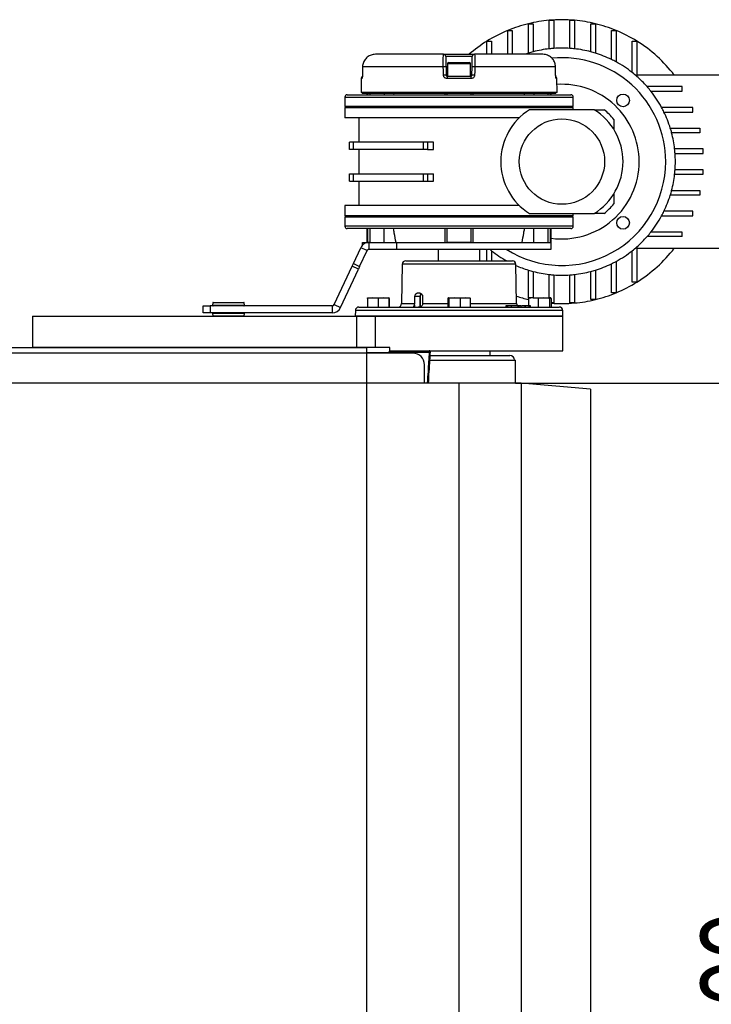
# Model space of a CAD drawing. Header units: millimetres. Extents: x 0 to 420, y 0 to 297.
# Tile 13 of 44: x 196 to 220, y 101 to 136. Entities that reach past the tile are written whole.
import ezdxf

# ---------------------------------------------------------------- set-up
doc = ezdxf.new("R2010")
doc.units = ezdxf.units.MM
doc.layers.add('QUOTE', color=174, linetype='Continuous')
doc.styles.add('SLDTEXTSTYLE3', font='TXT', dxfattribs={"width": 0.75})
doc.dimstyles.new('SLDDIMSTYLE0', dxfattribs={"dimtxt": 3, "dimasz": 3, "dimexe": 0, "dimexo": 0.0625, "dimgap": 0.75, "dimtad": 1, "dimlfac": 12.24566, "dimrnd": 1e-09, "dimzin": 12, "dimdsep": 46, "dimtxsty": 'SLDTEXTSTYLE3', "dimsah": 1, "dimcen": 0.09, "dimadec": 0, "dimazin": 3, "dimtfac": 1, "dimtdec": 3, "dimtofl": 0, "dimtmove": 0, "dimatfit": 3, "dimfxl": 0, "dimfrac": 2, "dimtolj": 1, "dimtzin": 12, "dimarcsym": 0})

# ---------------------------------------------------------------- blocks, each defined once
blk = doc.blocks.new('_D_3')
at = {"layer": 'QUOTE'}
for p, q in [((213.552, 122.986), (225.975, 122.986)), ((223.975, 122.986), (223.975, 82.155)), ((213.552, 82.155), (225.975, 82.155))]:
    blk.add_line(p, q, dxfattribs=at)
for points in [[(223.975, 122.986), (223.475, 119.986), (224.475, 119.986)], [(223.975, 82.155), (224.475, 85.155), (223.475, 85.155)]]:
    blk.add_solid(points, dxfattribs=at)
at = {"layer": 'QUOTE', "insert": (220.108, 99.246), "char_height": 3, "attachment_point": 1, "rotation": 90, "style": 'SLDTEXTSTYLE3'}
blk.add_mtext('500', dxfattribs=at)

msp = doc.modelspace()

# ---------------------------------------------------------------- linework, layer by layer
at = {"color": 7, "linetype": 'Continuous', "lineweight": 25}
for p, q in [((214.0099, 135.70661), (214.17322, 135.70661)), ((214.0099, 134.66531), (214.0099, 135.70661)), ((214.17322, 135.70661), (214.17322, 134.71192)), ((214.74485, 135.82807), (214.90817, 135.82807)), ((214.74485, 134.81857), (214.74485, 135.82807)), ((214.90817, 135.82807), (214.90817, 134.83358)), ((215.4798, 135.82807), (215.64313, 135.82807)), ((215.4798, 134.83358), (215.4798, 135.82807)), ((215.64313, 135.82807), (215.64313, 134.81857)), ((216.21476, 135.70661), (216.37808, 135.70661)), ((216.21476, 134.71192), (216.21476, 135.70661)), ((216.37808, 135.70661), (216.37808, 134.66531)), ((213.27494, 135.46708), (213.43826, 135.46708)), ((213.27494, 134.62327), (213.27494, 135.46708)), ((213.43826, 135.46708), (213.43826, 134.62327)), ((216.94971, 135.46708), (217.11304, 135.46708)), ((216.94971, 134.43983), (216.94971, 135.46708)), ((217.11304, 135.46708), (217.11304, 134.35582)), ((212.53999, 135.08965), (212.70331, 135.08965)), ((212.53999, 134.62327), (212.53999, 135.08965)), ((212.70331, 135.08965), (212.70331, 134.62327)), ((217.68467, 135.08965), (217.84799, 135.08965)), ((217.68467, 133.9786), (217.68467, 135.08965)), ((217.84799, 135.08965), (217.84799, 133.84239)), ((211.00208, 134.62327), (208.5892, 134.62327)), ((211.00208, 134.62327), (212.10168, 134.62327)), ((212.02004, 134.54303), (211.08373, 134.54303)), ((214.51456, 134.62327), (212.10168, 134.62327)), ((208.13409, 134.17846), (208.1307, 133.8873)), ((210.99531, 134.17805), (208.13452, 134.17805)), ((211.09009, 134.17876), (211.09517, 133.8876)), ((211.14357, 134.28846), (211.14357, 133.84748)), ((211.9602, 134.28846), (211.14357, 134.28846)), ((211.19256, 134.33745), (211.9112, 134.33745)), ((211.9602, 133.84748), (211.9602, 134.28846)), ((212.0086, 133.8876), (212.01368, 134.17876)), ((214.96924, 134.17805), (212.10845, 134.17805)), ((214.96968, 134.1783), (214.96968, 134.17846)), ((214.97307, 133.8873), (214.96968, 134.17813)), ((208.1311, 133.88689), (208.13007, 133.88714)), ((211.09517, 133.8876), (211.14357, 133.8876)), ((211.13599, 133.84748), (211.96777, 133.84748)), ((211.9602, 133.8876), (212.0086, 133.8876)), ((214.97369, 133.88715), (214.97266, 133.88689)), ((223.76846, 133.88831), (217.84799, 133.88831)), ((208.0859, 133.76653), (208.08162, 133.27585)), ((208.11217, 133.76653), (208.0859, 133.76653)), ((211.97781, 133.76653), (211.12596, 133.76653)), ((215.01786, 133.76653), (214.99159, 133.76653)), ((215.02214, 133.27585), (215.01786, 133.76653)), ((219.45763, 133.48001), (218.21038, 133.48001)), ((219.45763, 133.31668), (219.45763, 133.48001)), ((207.50963, 133.11253), (207.50963, 132.78588)), ((207.50963, 133.11253), (215.59413, 133.11253)), ((207.5913, 133.19419), (215.51247, 133.19419)), ((211.55188, 133.27585), (208.08162, 133.27585)), ((208.1221, 133.27585), (208.1221, 133.23502)), ((211.55188, 133.23502), (208.1221, 133.23502)), ((208.28542, 133.23502), (208.28542, 133.19419)), ((208.31237, 133.23502), (208.31237, 133.19419)), ((208.39336, 133.23502), (208.39336, 133.19419)), ((208.89788, 133.23502), (208.89788, 133.19419)), ((209.23729, 133.23502), (209.2296, 133.19419)), ((211.06191, 133.19419), (211.06191, 133.23502)), ((211.1331, 133.19419), (211.1331, 133.23502)), ((215.02214, 133.27585), (211.55188, 133.27585)), ((214.98167, 133.23502), (211.55188, 133.23502)), ((211.97066, 133.23502), (211.97066, 133.19419)), ((212.04185, 133.23502), (212.04185, 133.19419)), ((213.87416, 133.19419), (213.86647, 133.23502)), ((214.20588, 133.23502), (214.20588, 133.19419)), ((214.7104, 133.19419), (214.7104, 133.23502)), ((214.79139, 133.19419), (214.79139, 133.23502)), ((214.81835, 133.19419), (214.81835, 133.23502)), ((214.98167, 133.23502), (214.98167, 133.27585)), ((215.59413, 132.78588), (215.59413, 133.11253)), ((218.34658, 133.31668), (219.45763, 133.31668)), ((207.50963, 132.78588), (207.55046, 132.74505)), ((207.50963, 132.78588), (215.59413, 132.78588)), ((207.50963, 132.74505), (207.50963, 132.37757)), ((207.50963, 132.74505), (211.55188, 132.74505)), ((211.55188, 132.74505), (215.59413, 132.74505)), ((215.5533, 132.74505), (215.59413, 132.78588)), ((215.59413, 132.66339), (215.59413, 132.74505)), ((219.83507, 132.74505), (218.7238, 132.74505)), ((219.83507, 132.58173), (219.83507, 132.74505)), ((216.33725, 132.66339), (214.05073, 132.66339)), ((216.35154, 132.66339), (216.68808, 132.66339)), ((218.80782, 132.58173), (219.83507, 132.58173)), ((213.68546, 132.37757), (207.50963, 132.37757)), ((207.9996, 132.37757), (207.9996, 131.51768)), ((217.03137, 132.3201), (217.03137, 131.96833)), ((219.03329, 132.0101), (220.07459, 132.0101)), ((220.07459, 131.84677), (219.0799, 131.84677)), ((220.07459, 132.0101), (220.07459, 131.84677)), ((207.67296, 131.25636), (207.67296, 131.51768)), ((207.79815, 131.51768), (207.67296, 131.51768)), ((207.79815, 131.51768), (207.79815, 131.25636)), ((210.2894, 131.51768), (207.79815, 131.51768)), ((210.2894, 131.25636), (210.2894, 131.51768)), ((210.43251, 131.51768), (210.2894, 131.51768)), ((210.43251, 131.51768), (210.43251, 131.25636)), ((210.64778, 131.51768), (210.43251, 131.51768)), ((210.64778, 131.25636), (210.64778, 131.51768)), ((207.79815, 131.25636), (207.67296, 131.25636)), ((210.2894, 131.25636), (207.79815, 131.25636)), ((207.9996, 131.25636), (207.9996, 130.39565)), ((210.43251, 131.25636), (210.2894, 131.25636)), ((210.43251, 131.25636), (210.64778, 131.25636)), ((220.19605, 131.27514), (219.18656, 131.27514)), ((219.20156, 131.11182), (220.19605, 131.11182)), ((220.19605, 131.11182), (220.19605, 131.27514)), ((207.67296, 130.13433), (207.67296, 130.39565)), ((207.67296, 130.39565), (207.79815, 130.39565)), ((207.79815, 130.39565), (207.79815, 130.13433)), ((207.79815, 130.39565), (210.2894, 130.39565)), ((210.2894, 130.13433), (210.2894, 130.39565)), ((210.2894, 130.39565), (210.43251, 130.39565)), ((210.43251, 130.39565), (210.43251, 130.13433)), ((210.43251, 130.39565), (210.64778, 130.39565)), ((210.64778, 130.13433), (210.64778, 130.39565)), ((219.18656, 130.37687), (220.19605, 130.37687)), ((220.19605, 130.54019), (219.20156, 130.54019)), ((220.19605, 130.37687), (220.19605, 130.54019)), ((207.67296, 130.13433), (207.79815, 130.13433)), ((207.79815, 130.13433), (210.2894, 130.13433)), ((207.9996, 130.13433), (207.9996, 129.27443)), ((210.2894, 130.13433), (210.43251, 130.13433)), ((210.43251, 130.13433), (210.64778, 130.13433)), ((217.03137, 129.70015), (217.03137, 129.33191)), ((220.07459, 129.64191), (219.03329, 129.64191)), ((219.0799, 129.80523), (220.07459, 129.80523)), ((220.07459, 129.80523), (220.07459, 129.64191)), ((207.50963, 129.27443), (207.50963, 128.90696)), ((213.68546, 129.27443), (207.50963, 129.27443)), ((207.55046, 128.90696), (207.50963, 128.86613)), ((215.59413, 128.90696), (207.50963, 128.90696)), ((214.05073, 128.98862), (216.33725, 128.98862)), ((215.59413, 128.86613), (215.5533, 128.90696)), ((215.59413, 128.90696), (215.59413, 128.98862)), ((216.68808, 128.98862), (216.35154, 128.98862)), ((218.7238, 128.90696), (219.83507, 128.90696)), ((219.83507, 129.07028), (218.80782, 129.07028)), ((219.83507, 128.90696), (219.83507, 129.07028)), ((207.50963, 128.86613), (207.50963, 128.53948)), ((215.59413, 128.86613), (207.50963, 128.86613)), ((215.59413, 128.53948), (215.59413, 128.86613)), ((215.59413, 128.53948), (207.50963, 128.53948)), ((215.51247, 128.45782), (207.5913, 128.45782)), ((208.28542, 128.45782), (208.28542, 127.96785)), ((208.31237, 128.45782), (208.31237, 127.96785)), ((208.39336, 128.45782), (208.39336, 127.96785)), ((208.89788, 127.96785), (208.89788, 128.45782)), ((211.06191, 127.96785), (211.06191, 128.45782)), ((211.1331, 127.96785), (211.1331, 128.45782)), ((211.97066, 128.45782), (211.97066, 127.96785)), ((212.04185, 128.45782), (212.04185, 127.96785)), ((214.20588, 127.96785), (214.20588, 128.45782)), ((214.7104, 127.96785), (214.7104, 128.45782)), ((214.79139, 127.96785), (214.79139, 128.45782)), ((214.81835, 127.96785), (214.81835, 128.45782)), ((219.45763, 128.33533), (218.34658, 128.33533)), ((219.45763, 128.172), (219.45763, 128.33533)), ((208.13547, 127.86857), (208.13547, 127.96785)), ((208.13547, 127.96785), (208.21714, 127.96785)), ((208.21714, 127.96785), (208.36708, 127.96785)), ((208.21714, 127.96785), (208.21714, 127.92828)), ((208.36708, 127.72286), (208.36708, 127.96785)), ((208.36708, 127.96785), (209.34509, 127.96785)), ((209.34509, 127.72286), (209.34509, 127.96785)), ((209.34509, 127.96785), (214.81835, 127.96785)), ((211.97066, 127.96785), (211.1331, 127.96785)), ((214.81835, 127.96785), (214.79139, 127.96785)), ((214.81835, 127.72286), (214.81835, 127.96785)), ((219.45763, 128.172), (218.21038, 128.172)), ((207.81088, 127.22134), (208.07104, 127.77925)), ((208.03291, 127.1178), (208.29307, 127.67571)), ((208.29307, 127.67571), (208.07104, 127.77925)), ((208.36708, 127.72286), (209.34509, 127.72286)), ((209.34509, 127.72286), (214.81835, 127.72286)), ((210.81693, 127.72286), (210.81693, 127.31456)), ((212.28684, 127.31456), (212.28684, 127.72286)), ((212.53999, 127.31456), (212.53999, 127.72286)), ((212.70331, 127.67341), (212.70331, 127.31456)), ((217.68467, 126.56236), (217.68467, 127.67341)), ((217.84799, 127.80962), (217.84799, 126.56236)), ((217.84799, 127.76369), (223.76846, 127.76369)), ((207.76425, 127.12134), (207.81088, 127.22134)), ((207.81088, 127.22134), (208.03291, 127.1178)), ((209.54245, 127.1942), (209.51814, 125.80168)), ((211.55188, 127.1942), (209.54245, 127.1942)), ((209.66493, 127.31456), (213.43884, 127.31456)), ((213.56131, 127.1942), (211.55188, 127.1942)), ((213.58562, 125.80168), (213.56131, 127.1942)), ((216.94971, 126.18492), (216.94971, 127.21218)), ((217.11304, 127.29619), (217.11304, 126.18492)), ((207.1336, 125.76891), (207.76425, 127.12134)), ((207.35563, 125.66537), (207.98628, 127.0178)), ((207.98628, 127.0178), (207.76425, 127.12134)), ((208.03291, 127.1178), (207.98628, 127.0178)), ((214.0099, 125.9905), (214.0099, 126.9867)), ((214.17322, 126.94009), (214.17322, 126.00797)), ((214.74485, 126.00797), (214.74485, 126.83344)), ((214.90817, 126.81843), (214.90817, 125.82394)), ((215.4798, 125.82394), (215.4798, 126.81843)), ((215.64313, 126.83344), (215.64313, 125.82394)), ((216.21476, 125.9454), (216.21476, 126.94009)), ((216.37808, 126.9867), (216.37808, 125.9454)), ((217.84799, 126.56236), (217.68467, 126.56236)), ((210.16838, 126.17129), (210.07005, 126.17129)), ((217.11304, 126.18492), (216.94971, 126.18492)), ((202.83069, 125.82877), (202.8262, 125.74303)), ((203.94683, 125.82877), (202.83069, 125.82877)), ((202.847, 125.84425), (203.93052, 125.84425)), ((203.95132, 125.74303), (203.94683, 125.82877)), ((207.1336, 125.76891), (207.35563, 125.66537)), ((208.50198, 126.00797), (208.31464, 125.98675)), ((208.31464, 125.98675), (208.31464, 125.68132)), ((208.31683, 126.00797), (208.31681, 126.00796)), ((208.31685, 126.00797), (208.50198, 126.00797)), ((208.68932, 125.98675), (208.50198, 126.00797)), ((208.50198, 126.00797), (208.87886, 126.00797)), ((208.87886, 126.00797), (208.68932, 125.98675)), ((208.68932, 125.98675), (208.68932, 125.68132)), ((209.0684, 125.98675), (208.87886, 126.00797)), ((208.87886, 126.00797), (209.07061, 126.00797)), ((209.0684, 125.98675), (209.0684, 125.68132)), ((209.07065, 126.00796), (209.07063, 126.00797)), ((209.07281, 125.98675), (209.07281, 125.68132)), ((209.51814, 125.80168), (209.98169, 125.80168)), ((209.98169, 125.80168), (209.98756, 126.05094)), ((210.17691, 126.05094), (209.98756, 126.05094)), ((210.17756, 125.68709), (210.17691, 126.05094)), ((210.18885, 126.05168), (210.18888, 126.05172)), ((210.18956, 125.69043), (210.1889, 126.05172)), ((210.25909, 126.05094), (210.25937, 125.80168)), ((210.25937, 125.80168), (211.1582, 125.80168)), ((211.1582, 125.98675), (211.1582, 125.68132)), ((211.17498, 126.00797), (211.17367, 126.00749)), ((211.17629, 126.00797), (211.39122, 126.00797)), ((211.39122, 126.00797), (211.19437, 125.98675)), ((211.19437, 125.98675), (211.19437, 125.68132)), ((211.58806, 125.98675), (211.39122, 126.00797)), ((211.39122, 126.00797), (211.76681, 126.00797)), ((211.76681, 126.00797), (211.58806, 125.98675)), ((211.58806, 125.98675), (211.58806, 125.68132)), ((211.94557, 125.98675), (211.76681, 126.00797)), ((211.76681, 126.00797), (211.92835, 126.00797)), ((211.93009, 126.00749), (211.92878, 126.00797)), ((211.94557, 125.98675), (211.94557, 125.68132)), ((211.94557, 125.80168), (213.58562, 125.80168)), ((214.17854, 126.00797), (214.00682, 125.98675)), ((214.00682, 125.98675), (214.00682, 125.72215)), ((214.03314, 126.00797), (214.02953, 126.00666)), ((214.17854, 126.00797), (214.03315, 126.00797)), ((214.35025, 125.98675), (214.17854, 126.00797)), ((214.17854, 126.00797), (214.55186, 126.00797)), ((214.55186, 126.00797), (214.35025, 125.98675)), ((214.35025, 125.98675), (214.35025, 125.68132)), ((214.75347, 125.98675), (214.55186, 126.00797)), ((214.55186, 126.00797), (214.78336, 126.00797)), ((214.64154, 126.00797), (214.81326, 125.98675)), ((214.75347, 125.98675), (214.75347, 125.68132)), ((214.79054, 126.00666), (214.78694, 126.00797)), ((214.81326, 125.98675), (214.81326, 125.68132)), ((214.90817, 125.82394), (214.81326, 125.82394)), ((215.64313, 125.82394), (215.4798, 125.82394)), ((216.37808, 125.9454), (216.21476, 125.9454)), ((202.49048, 125.47677), (202.49048, 125.72176)), ((202.49048, 125.72176), (202.73547, 125.72176)), ((202.73547, 125.47677), (202.49048, 125.47677)), ((202.73547, 125.72176), (202.73547, 125.47677)), ((207.05959, 125.72176), (202.73547, 125.72176)), ((207.05959, 125.47677), (202.73547, 125.47677)), ((202.8262, 125.74303), (203.9422, 125.74303)), ((202.8262, 125.4555), (202.83069, 125.36976)), ((203.95132, 125.4555), (202.8262, 125.4555)), ((203.93501, 125.72584), (202.84251, 125.72584)), ((202.84251, 125.47269), (203.93501, 125.47269)), ((202.89062, 125.72584), (202.89062, 125.72176)), ((202.89062, 125.47677), (202.89062, 125.47269)), ((203.8869, 125.72176), (203.8869, 125.72584)), ((203.8869, 125.47269), (203.8869, 125.47677)), ((203.9422, 125.74303), (203.95132, 125.74303)), ((203.94683, 125.36976), (203.95132, 125.4555)), ((207.05959, 125.72176), (207.05959, 125.47677)), ((207.88071, 125.56097), (207.87711, 125.35468)), ((211.55188, 125.56097), (207.88071, 125.56097)), ((208.00319, 125.68132), (215.10058, 125.68132)), ((209.97379, 125.75444), (209.97199, 125.68132)), ((215.22305, 125.56097), (211.55188, 125.56097)), ((213.20933, 125.72215), (213.20862, 125.68132)), ((213.23698, 125.72215), (213.20933, 125.72215)), ((213.23698, 125.72215), (213.23705, 125.68132)), ((213.25821, 125.72215), (213.23698, 125.72215)), ((213.25821, 125.72215), (213.25828, 125.68132)), ((213.28087, 125.72215), (213.25821, 125.72215)), ((213.28158, 125.68132), (213.28087, 125.72215)), ((213.39704, 125.72215), (213.39632, 125.68132)), ((213.39899, 125.72215), (213.39704, 125.72215)), ((213.39899, 125.72215), (213.39833, 125.68132)), ((213.62769, 125.72215), (213.39899, 125.72215)), ((213.62769, 125.72215), (213.62703, 125.68132)), ((213.66843, 125.72215), (213.62769, 125.72215)), ((213.66843, 125.72215), (213.66894, 125.68132)), ((213.74339, 125.72215), (213.66843, 125.72215)), ((213.74339, 125.72215), (213.7439, 125.68132)), ((213.75072, 125.72215), (213.74339, 125.72215)), ((213.75143, 125.68132), (213.75072, 125.72215)), ((213.75336, 125.72215), (213.75072, 125.72215)), ((213.88353, 125.72215), (213.88282, 125.68132)), ((213.89886, 125.72215), (213.88353, 125.72215)), ((213.89886, 125.72215), (213.89858, 125.68132)), ((214.02102, 125.72215), (213.89886, 125.72215)), ((214.02102, 125.72215), (214.02075, 125.68132)), ((214.0484, 125.72215), (214.02102, 125.72215)), ((214.0484, 125.72215), (214.0489, 125.68132)), ((214.07385, 125.72215), (214.0484, 125.72215)), ((214.07385, 125.72215), (214.07435, 125.68132)), ((214.08118, 125.72215), (214.07385, 125.72215)), ((214.08189, 125.68132), (214.08118, 125.72215)), ((215.22665, 125.35468), (215.22305, 125.56097)), ((196.44449, 125.35428), (196.44449, 124.25185)), ((196.44449, 125.35428), (207.92851, 125.35428)), ((199.63998, 125.35632), (199.63998, 125.35428)), ((200.29241, 125.35428), (200.29241, 125.35632)), ((202.83069, 125.36976), (203.94683, 125.36976)), ((215.22665, 125.35468), (207.87711, 125.35468)), ((207.92851, 124.25185), (207.92851, 125.35428)), ((207.92851, 125.35428), (208.5873, 125.35428)), ((208.44874, 125.35468), (208.44874, 125.35428)), ((208.5873, 125.35428), (208.5873, 124.25185)), ((208.5873, 125.35428), (215.22665, 125.35428)), ((208.93871, 125.35428), (208.93871, 125.35468)), ((210.16364, 125.35468), (210.16364, 125.35428)), ((211.3069, 125.35468), (211.3069, 125.35428)), ((211.79687, 125.35428), (211.79687, 125.35468)), ((212.94013, 125.35428), (212.94013, 125.35468)), ((214.16505, 125.35468), (214.16505, 125.35428)), ((214.65502, 125.35428), (214.65502, 125.35468)), ((215.22665, 124.12936), (215.22665, 125.35428)), ((209.91865, 124.04769), (62.11118, 124.04769)), ((189.96597, 124.25185), (196.44449, 124.25185)), ((207.92851, 124.25185), (196.44449, 124.25185)), ((208.5873, 124.25185), (207.92851, 124.25185)), ((208.28542, 124.04769), (208.28542, 124.25185)), ((209.03862, 124.06403), (208.28542, 124.06403)), ((209.10203, 124.25185), (208.5873, 124.25185)), ((209.03698, 124.05515), (209.03724, 124.04769)), ((209.0778, 124.08781), (209.0785, 124.04769)), ((209.07823, 124.09447), (209.07862, 124.09669)), ((209.10203, 124.12936), (209.10203, 124.25185)), ((209.10203, 124.12936), (215.22665, 124.12936)), ((209.11863, 124.08781), (209.11863, 124.12936)), ((209.11863, 124.08781), (210.49688, 124.08781)), ((209.11933, 124.04769), (209.11863, 124.08781)), ((210.49688, 124.08781), (210.49688, 124.12936)), ((212.65431, 123.96603), (212.65431, 124.12936)), ((210.51362, 123.80271), (213.55259, 123.80271)), ((210.5251, 123.96603), (213.34844, 123.96603)), ((213.55573, 122.98609), (213.55259, 123.80271)), ((210.32696, 122.98609), (210.32696, 123.63939)), ((211.55188, 122.98609), (60.47795, 122.98609)), ((211.55188, 82.1553), (211.55188, 122.98609)), ((213.75674, 122.98609), (211.55188, 122.98609)), ((216.20659, 122.77176), (213.75674, 122.98609)), ((213.75674, 122.98609), (213.75674, 82.1553)), ((216.20659, 122.77176), (216.20659, 82.36963))]:
    msp.add_line(p, q, dxfattribs=at)
at = {"color": 7, "linetype": 'Continuous'}
for p in [(63.74441, 124.25185), (208.28542, 80.88955)]:
    msp.add_line(p, (208.28542, 124.25185), dxfattribs=at)
at = {"color": 7, "linetype": 'Continuous', "lineweight": 25, "flags": 128}
for points in [[(214.0099, 134.66531), (213.93665, 134.64194), (213.88132, 134.62327)], [(208.13452, 134.17805), (208.1326, 134.01476), (208.1311, 133.88689)], [(208.13452, 134.17805), (208.13359, 134.17837), (208.13409, 134.17846)], [(211.00053, 133.88689), (210.9976, 134.05017), (210.99531, 134.17805)], [(212.10845, 134.17805), (212.10553, 134.01476), (212.10324, 133.88689)], [(214.96968, 134.17846), (214.97018, 134.17837), (214.96924, 134.17805)], [(214.97266, 133.88689), (214.97075, 134.05017), (214.96924, 134.17805)], [(208.13007, 133.88714), (208.13019, 133.88721), (208.1307, 133.8873)], [(214.97307, 133.8873), (214.97357, 133.88721), (214.97369, 133.88715)]]:
    msp.add_lwpolyline(points, dxfattribs=at)
at = {"color": 7, "linetype": 'Continuous', "lineweight": 25}
for centre, radius in [((217.35937, 132.99138), 0.22457), ((215.19399, 130.826), 1.51074), ((217.35937, 128.66062), 0.22457)]:
    msp.add_circle(centre, radius, dxfattribs=at)
for centre, radius, start, end in [((215.19399, 130.826), 5.02219, 103.637155, 112.464679), ((215.19399, 130.826), 5.02219, 95.130868, 103.637155), ((215.19399, 130.826), 5.02219, 84.869132, 95.130868), ((215.19399, 130.826), 5.02219, 76.362845, 84.869132), ((215.19399, 130.826), 5.02219, 67.535321, 76.362845), ((215.19399, 130.826), 5.02219, 112.464679, 121.901144), ((215.19399, 130.826), 5.02219, 58.098856, 67.535321), ((215.19399, 130.826), 5.02219, 121.901144, 130.878635), ((215.19399, 130.826), 4.01775, 94.079365, 96.418432), ((215.19399, 130.826), 4.01775, 85.920635, 94.079365), ((215.19399, 130.826), 4.01775, 83.581568, 85.920635), ((215.19399, 130.826), 5.02219, 37.571869, 58.098856), ((211.00208, 134.54161), 0.08166, 1, 90), ((212.10168, 134.54161), 0.08166, 90, 179), ((215.19399, 130.826), 4.01775, 104.718191, 107.140475), ((215.19399, 130.826), 4.01775, 96.418432, 104.718191), ((215.19399, 130.826), 3.67477, 0, 95.435486), ((215.19399, 130.826), 4.01775, 75.281809, 83.581568), ((215.19399, 130.826), 4.01775, 72.859525, 75.281809), ((215.19399, 130.826), 4.01775, 64.087892, 72.859525), ((211.05869, 132.05208), 2.12691, 89.154074, 91.707464), ((211.19256, 134.28846), 0.049, 90, 180), ((211.9112, 134.28846), 0.049, 0, 90), ((212.04508, 132.05208), 2.12691, 88.292536, 90.845926), ((215.19399, 130.826), 4.01775, 61.468472, 64.087892), ((215.19399, 130.826), 4.01775, 51.689802, 61.468472), ((208.16756, 133.76582), 0.08166, 120.295497, 179.5), ((208.19432, 133.76584), 0.08215, 153.454845, 179.515089), ((211.06387, 131.75895), 2.12888, 89.15764, 91.705105), ((211.2977, 133.78634), 0.17288, 159.288132, 186.578748), ((211.80606, 133.78634), 0.17288, 353.421252, 20.711868), ((212.03989, 131.75895), 2.12888, 88.294895, 90.84236), ((214.9362, 133.76582), 0.08166, 0.5, 59.677279), ((214.90946, 133.76584), 0.08214, 0.483929, 28.017591), ((215.19399, 130.826), 4.01775, 48.65671, 51.689802), ((215.19399, 130.826), 4.01775, 41.34329, 48.65671), ((215.19399, 130.826), 2.73566, 0, 93.652837), ((215.19399, 130.826), 4.01775, 38.310198, 41.34329), ((207.5913, 133.11253), 0.08166, 90, 180), ((215.51247, 133.11253), 0.08166, 360, 90), ((215.19399, 130.826), 4.01775, 28.531528, 38.310198), ((215.19399, 130.826), 4.01775, 25.912108, 28.531528), ((215.19399, 130.826), 2.16403, 121.890792, 238.109208), ((215.19399, 130.826), 2.16403, 301.890792, 58.109208), ((215.19399, 130.826), 2.36819, 39.116744, 50.883256), ((215.19399, 130.826), 4.01775, 17.140475, 25.912108), ((215.19399, 130.826), 4.01775, 14.718191, 17.140475), ((215.19399, 130.826), 4.01775, 6.418432, 14.718191), ((215.19399, 130.826), 4.01775, 4.079365, 6.418432), ((215.19399, 130.826), 4.01775, 355.920635, 4.079365), ((215.19399, 130.826), 3.67477, 237.612461, 0), ((215.19399, 130.826), 2.73566, 262.107584, 0), ((215.19399, 130.826), 4.01775, 345.281809, 353.581568), ((215.19399, 130.826), 4.01775, 353.581568, 355.920635), ((215.19399, 130.826), 4.01775, 334.087892, 342.859525), ((215.19399, 130.826), 4.01775, 342.859525, 345.281809), ((215.19399, 130.826), 2.36819, 309.116744, 320.883256), ((215.19399, 130.826), 4.01775, 321.689802, 331.468472), ((215.19399, 130.826), 4.01775, 331.468472, 334.087892), ((207.5913, 128.53948), 0.08166, 180, 270), ((215.51247, 128.53948), 0.08166, 270, 360), ((215.19399, 130.826), 4.01775, 318.65671, 321.689802), ((215.19399, 130.826), 4.01775, 311.34329, 318.65671), ((215.19399, 130.826), 4.01775, 230.566085, 231.689802), ((215.19399, 130.826), 4.01775, 231.689802, 240.924929), ((215.19399, 130.826), 4.01775, 298.531528, 308.310198), ((215.19399, 130.826), 4.01775, 308.310198, 311.34329), ((215.19399, 130.826), 5.02219, 301.901144, 322.428131), ((209.66493, 127.19206), 0.12249, 90, 179), ((213.43884, 127.19206), 0.12249, 1, 90), ((215.19399, 130.826), 4.01775, 287.140475, 295.912108), ((215.19399, 130.826), 4.01775, 295.912108, 298.531528), ((215.19399, 130.826), 4.01775, 246.034036, 252.859525), ((215.19399, 130.826), 4.01775, 252.859525, 255.281809), ((215.19399, 130.826), 4.01775, 255.281809, 263.581568), ((215.19399, 130.826), 4.01775, 263.581568, 265.920635), ((215.19399, 130.826), 4.01775, 265.920635, 274.079365), ((215.19399, 130.826), 4.01775, 274.079365, 276.418432), ((215.19399, 130.826), 4.01775, 276.418432, 284.718191), ((215.19399, 130.826), 4.01775, 284.718191, 287.140475), ((215.19399, 130.826), 5.02219, 292.464679, 301.901144), ((215.19399, 130.826), 5.02219, 283.637155, 292.464679), ((202.847, 125.82792), 0.01633, 90, 177), ((203.93052, 125.82792), 0.01633, 3, 90), ((207.05959, 125.80342), 0.08166, 270, 335), ((209.39567, 125.80382), 0.12249, 270, 359), ((210.1791, 126.11187), 0.06097, 267.942498, 279.198896), ((215.19399, 130.826), 5.02219, 251.265394, 256.362845), ((213.70809, 125.80382), 0.12249, 181, 221.810315), ((215.19399, 130.826), 5.02219, 265.652231, 275.130868), ((215.19399, 130.826), 5.02219, 275.130868, 283.637155), ((202.84251, 125.74217), 0.01633, 177, 270), ((202.84251, 125.45636), 0.01633, 90, 183), ((203.93501, 125.74217), 0.01633, 270, 3), ((203.93501, 125.45636), 0.01633, 357, 90), ((207.05959, 125.80342), 0.32665, 270, 335), ((208.00319, 125.55883), 0.12249, 90, 179), ((215.10058, 125.55883), 0.12249, 1, 90), ((202.847, 125.37061), 0.01633, 183, 270), ((203.93052, 125.37061), 0.01633, 270, 357), ((209.04072, 124.09232), 0.03736, 264.252632, 353.075499), ((209.03862, 124.10486), 0.04083, 270, 348.463041), ((209.11863, 124.08852), 0.04083, 90, 181), ((209.09821, 124.67282), 0.58536, 268.001617, 271.998383), ((209.91865, 123.63939), 0.40831, 0, 90), ((210.49688, 124.08852), 0.04083, 356.278313, 90), ((210.54176, 124.60204), 0.51618, 265.012708, 269.541659), ((213.34844, 123.80271), 0.16332, 0, 90)]:
    msp.add_arc(centre, radius, start, end, dxfattribs=at)
for points, knots in [([(208.5892, 134.62327), (208.5375, 134.61818), (208.43402, 134.60799), (208.29641, 134.52846), (208.19367, 134.41182), (208.14221, 134.28725), (208.13658, 134.20734), (208.13452, 134.17805)], [0, 0, 0, 0, 0.21982892, 0.43999401, 0.65884934, 0.87496666, 1, 1, 1, 1]), ([(210.99531, 134.17805), (210.99472, 134.22808), (210.99353, 134.32807), (210.99365, 134.46089), (210.99537, 134.56154), (210.99837, 134.61547), (211.00102, 134.62104), (211.00208, 134.62327)], [0, 0, 0, 0, 0.21287359, 0.42546251, 0.63920635, 0.85549824, 1, 1, 1, 1]), ([(211.08373, 134.54303), (211.08376, 134.54121), (211.08384, 134.53666), (211.08461, 134.49258), (211.08605, 134.41026), (211.08794, 134.30157), (211.08937, 134.2197), (211.09009, 134.17876)], [0, 0, 0, 0, 0.14488136, 0.36155244, 0.57533965, 0.78764269, 1, 1, 1, 1]), ([(212.01368, 134.17876), (212.0141, 134.20273), (212.01524, 134.26814), (212.01702, 134.37011), (212.01868, 134.46553), (212.01982, 134.53055), (212.01996, 134.53887), (212.02004, 134.54303)], [0, 0, 0, 0, 0.1247127, 0.34042654, 0.55918865, 0.77962349, 1, 1, 1, 1]), ([(212.10168, 134.62327), (212.10327, 134.61818), (212.10643, 134.60799), (212.10925, 134.52846), (212.11035, 134.41182), (212.10986, 134.28725), (212.10883, 134.20734), (212.10845, 134.17805)], [0, 0, 0, 0, 0.21982892, 0.43999401, 0.65884934, 0.87496666, 1, 1, 1, 1]), ([(214.96924, 134.17805), (214.96375, 134.22808), (214.95278, 134.32807), (214.8746, 134.46089), (214.76027, 134.56154), (214.63303, 134.61547), (214.54844, 134.62104), (214.51456, 134.62327)], [0, 0, 0, 0, 0.21287359, 0.42546251, 0.63920635, 0.85549824, 1, 1, 1, 1]), ([(208.1311, 133.88689), (208.13072, 133.87324), (208.12995, 133.84586), (208.12616, 133.80976), (208.12116, 133.7826), (208.1162, 133.76849), (208.1133, 133.76708), (208.11217, 133.76653)], [0, 0, 0, 0, 0.21190404, 0.42486415, 0.64104474, 0.86118213, 1, 1, 1, 1]), ([(208.12918, 133.86457), (208.12897, 133.85883), (208.12835, 133.84244), (208.12592, 133.82155), (208.12355, 133.80688), (208.12204, 133.80122), (208.12221, 133.80172), (208.12225, 133.80184)], [0, 0, 0, 0, 0.17693847, 0.50463871, 0.77079622, 0.94793229, 1, 1, 1, 1]), ([(208.12999, 133.88711), (208.13, 133.88552), (208.13003, 133.87779), (208.12956, 133.87043), (208.12918, 133.86457)], [0, 0, 0, 0, 0.20589298, 1, 1, 1, 1]), ([(211.12596, 133.76653), (211.11175, 133.76791), (211.08341, 133.77064), (211.04564, 133.79199), (211.0172, 133.82347), (211.00282, 133.85728), (211.00114, 133.87901), (211.00053, 133.88689)], [0, 0, 0, 0, 0.22191221, 0.44275024, 0.6617521, 0.8773894, 1, 1, 1, 1]), ([(211.09517, 133.8876), (211.09537, 133.88497), (211.09592, 133.87767), (211.10067, 133.86635), (211.10991, 133.85593), (211.12211, 133.84886), (211.13136, 133.84794), (211.13599, 133.84748)], [0, 0, 0, 0, 0.119476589, 0.332020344, 0.55185939, 0.775764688, 1, 1, 1, 1]), ([(211.96777, 133.84748), (211.97066, 133.84767), (211.97815, 133.84814), (211.98942, 133.85283), (211.99977, 133.86181), (212.00698, 133.8738), (212.00806, 133.88304), (212.0086, 133.8876)], [0, 0, 0, 0, 0.14001619, 0.36327889, 0.58147636, 0.79302006, 1, 1, 1, 1]), ([(212.10324, 133.88689), (212.10162, 133.87324), (212.09837, 133.84586), (212.07637, 133.80976), (212.04444, 133.7826), (212.00958, 133.76849), (211.98667, 133.76708), (211.97781, 133.76653)], [0, 0, 0, 0, 0.21190404, 0.42486415, 0.64104474, 0.86118213, 1, 1, 1, 1]), ([(214.99159, 133.76653), (214.98977, 133.76791), (214.98613, 133.77064), (214.98052, 133.79199), (214.97589, 133.82347), (214.97329, 133.85728), (214.97283, 133.87901), (214.97266, 133.88689)], [0, 0, 0, 0, 0.22191221, 0.44275024, 0.6617521, 0.8773894, 1, 1, 1, 1]), ([(214.97476, 133.8605), (214.97438, 133.86584), (214.97378, 133.87443), (214.97387, 133.88365), (214.9739, 133.88713)], [0, 0, 0, 0, 0.621583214, 1, 1, 1, 1]), ([(214.98163, 133.8015), (214.98159, 133.80165), (214.98146, 133.80204), (214.98002, 133.8081), (214.97787, 133.82162), (214.97568, 133.84004), (214.97501, 133.85495), (214.97476, 133.8605)], [0, 0, 0, 0, 0.10169302, 0.27100647, 0.51535631, 0.81957296, 1, 1, 1, 1]), ([(209.32001, 127.96785), (209.30011, 128.07794), (209.27086, 128.23981), (209.2396, 128.40499), (209.2296, 128.45782)], [0, 0, 0, 0, 0.68016833, 1, 1, 1, 1]), ([(213.78376, 127.96785), (213.80365, 128.07794), (213.8329, 128.23981), (213.86417, 128.40499), (213.87417, 128.45782)], [0, 0, 0, 0, 0.68016834, 1, 1, 1, 1]), ([(209.98756, 126.05094), (209.98874, 126.06464), (209.99111, 126.09203), (210.00547, 126.12828), (210.02634, 126.15546), (210.04919, 126.1694), (210.0643, 126.17077), (210.07005, 126.17129)], [0, 0, 0, 0, 0.2161996, 0.43238516, 0.64899153, 0.86627831, 1, 1, 1, 1]), ([(210.16838, 126.17129), (210.1785, 126.16994), (210.19875, 126.16722), (210.22617, 126.14608), (210.24697, 126.11497), (210.25764, 126.08119), (210.25869, 126.05921), (210.25909, 126.05094)], [0, 0, 0, 0, 0.21728563, 0.43456271, 0.65199917, 0.86910652, 1, 1, 1, 1]), ([(210.17691, 126.05094), (210.17715, 126.05923), (210.17776, 126.08137), (210.18587, 126.11465), (210.19832, 126.14184), (210.20948, 126.15072), (210.21292, 126.15346)], [0, 0, 0, 0, 0.19672255, 0.5250961, 0.85341323, 1, 1, 1, 1]), ([(210.18998, 126.05164), (210.18986, 126.06063), (210.18952, 126.08483), (210.19801, 126.11905), (210.20822, 126.13616), (210.21267, 126.14361)], [0, 0, 0, 0, 0.25030422, 0.67346504, 1, 1, 1, 1]), ([(208.31464, 125.98675), (208.31479, 125.98936), (208.31552, 126.00204), (208.31626, 126.00535), (208.31685, 126.00797)], [0, 0, 0, 0, 0.20618569, 1, 1, 1, 1]), ([(209.07061, 126.00797), (209.07002, 126.00535), (209.06928, 126.00204), (209.06855, 125.98936), (209.0684, 125.98675)], [0, 0, 0, 0, 0.79381431, 1, 1, 1, 1]), ([(209.07281, 125.98675), (209.07277, 125.98744), (209.07205, 126.00039), (209.07131, 126.00429), (209.07061, 126.00797)], [0, 0, 0, 0, 0.0529743, 1, 1, 1, 1]), ([(209.97379, 125.75444), (209.975, 125.75843), (209.97953, 125.77345), (209.98078, 125.78973), (209.98169, 125.80168)], [0, 0, 0, 0, 0.26580337, 1, 1, 1, 1]), ([(210.25937, 125.80168), (210.25855, 125.78795), (210.25758, 125.77168), (210.25331, 125.75676), (210.25264, 125.75444)], [0, 0, 0, 0, 0.84409521, 1, 1, 1, 1]), ([(211.17629, 126.00797), (211.17054, 126.00429), (211.16448, 126.00039), (211.15851, 125.98744), (211.1582, 125.98675)], [0, 0, 0, 0, 0.9470257, 1, 1, 1, 1]), ([(211.19437, 125.98675), (211.19314, 125.98936), (211.18717, 126.00204), (211.1811, 126.00535), (211.17629, 126.00797)], [0, 0, 0, 0, 0.20618569, 1, 1, 1, 1]), ([(211.92748, 126.00797), (211.93229, 126.00535), (211.93836, 126.00204), (211.94433, 125.98936), (211.94557, 125.98675)], [0, 0, 0, 0, 0.793814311, 1, 1, 1, 1]), ([(214.00682, 125.98675), (214.00885, 125.98936), (214.01872, 126.00204), (214.02875, 126.00535), (214.03671, 126.00797)], [0, 0, 0, 0, 0.20618569, 1, 1, 1, 1]), ([(214.78336, 126.00797), (214.7754, 126.00535), (214.76538, 126.00204), (214.75551, 125.98936), (214.75347, 125.98675)], [0, 0, 0, 0, 0.79381431, 1, 1, 1, 1]), ([(214.81326, 125.98675), (214.81273, 125.98744), (214.80288, 126.00039), (214.79286, 126.00429), (214.78336, 126.00797)], [0, 0, 0, 0, 0.0529743, 1, 1, 1, 1]), ([(209.93773, 125.68541), (209.93739, 125.68605), (209.93634, 125.68805), (209.94585, 125.69939), (209.95935, 125.72031), (209.96898, 125.74018), (209.97306, 125.75226), (209.97379, 125.75444)], [0, 0, 0, 0, 0.136487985, 0.424590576, 0.679290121, 0.942166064, 1, 1, 1, 1]), ([(210.25264, 125.75444), (210.24852, 125.74376), (210.24027, 125.72236), (210.21613, 125.69983), (210.18556, 125.68725), (210.1523, 125.68215), (210.12586, 125.68136), (210.11141, 125.68133), (210.10731, 125.68132)], [0, 0, 0, 0, 0.19497791, 0.390775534, 0.569039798, 0.73900754, 0.92610759, 1, 1, 1, 1]), ([(213.38226, 125.72215), (213.35107, 125.72215), (213.30547, 125.72215), (213.29287, 125.72215), (213.28888, 125.72215)], [0, 0, 0, 0, 0.68375673, 1, 1, 1, 1]), ([(213.86887, 125.72215), (213.86311, 125.72215), (213.8438, 125.72215), (213.80075, 125.72215), (213.77057, 125.72215)], [0, 0, 0, 0, 0.29875179, 1, 1, 1, 1]), ([(209.03862, 124.06403), (209.03835, 124.06362), (209.03783, 124.06282), (209.03726, 124.0577), (209.03698, 124.05515)], [0, 0, 0, 0, 0.50006029, 1, 1, 1, 1]), ([(210.49688, 124.08781), (210.48221, 123.86023), (210.45853, 123.49303), (210.43622, 123.12574), (210.42774, 122.98609)], [0, 0, 0, 0, 0.61978094, 1, 1, 1, 1]), ([(210.47044, 122.98275), (210.48591, 123.25654), (210.50669, 123.62436), (210.5321, 123.99187), (210.5386, 124.08581)], [0, 0, 0, 0, 0.74440018, 1, 1, 1, 1])]:
    msp.add_open_spline(points, degree=3, knots=knots, dxfattribs=at)
for points in [[(208.36708, 127.96785), (208.33618, 127.96531), (208.27437, 127.96025), (208.18949, 127.91996), (208.11711, 127.86006), (208.0864, 127.80619), (208.07104, 127.77925)], [(208.36708, 127.72286), (208.35935, 127.72223), (208.3439, 127.72096), (208.32268, 127.71089), (208.30459, 127.69592), (208.29691, 127.68245), (208.29307, 127.67571)]]:
    msp.add_open_spline(points, degree=3, dxfattribs=at)

# ---------------------------------------------------------------- dimensions: what is measured, and where the dimension line sits
at = {"layer": 'QUOTE'}
dim = msp.add_linear_dim(base=(221.59404, 82.1553), p1=(211.55188, 122.98609), p2=(211.55188, 82.1553), angle=90, dimstyle='SLDDIMSTYLE0', dxfattribs=at)
dim.commit()
dim.dimension.update_dxf_attribs({"geometry": '_D_3', "text_midpoint": (221.59404, 102.5707), "dimtype": 160})

doc.saveas('drawing.dxf')
